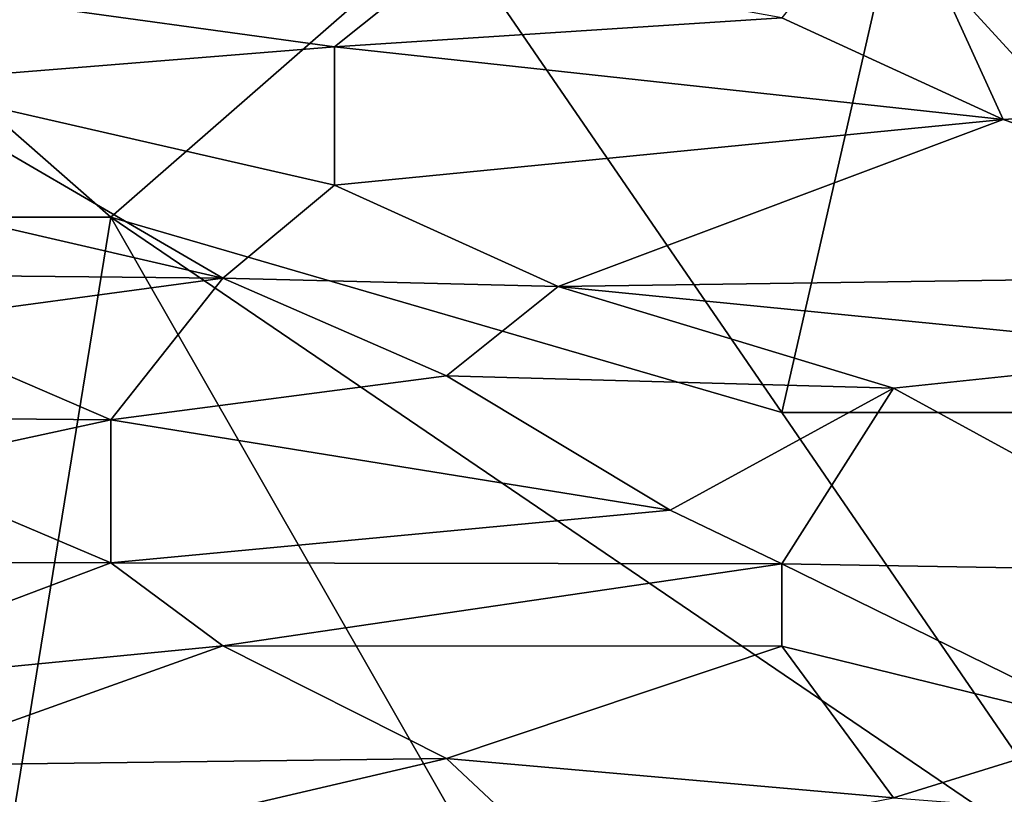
# Model space of a CAD drawing. Extents: x -161 to 11, y -10 to 160.
# Tile 171 of 256: x -0.8123 to -0.773, y 0.2119 to 0.2429. Entities that reach past the tile are written whole.
import ezdxf

# ---------------------------------------------------------------- set-up
doc = ezdxf.new("R2010")
doc.units = 0

msp = doc.modelspace()

# ---------------------------------------------------------------- linework, layer by layer
for points in [[(-0.755039, 0.23997, 0.631644), (-0.763981, 0.253646, 0.658987), (-0.777394, 0.248497, 0.647269)], [(-0.773016, 0.23888, 0.627737), (-0.777394, 0.248497, 0.647269), (-0.781865, 0.242941, 0.63555)], [(-0.777394, 0.248497, 0.647269), (-0.773016, 0.23888, 0.627737), (-0.755039, 0.23997, 0.631644)], [(-0.817633, 0.242787, 0.267922), (-0.826575, 0.246693, 0.26804), (-0.795278, 0.246693, 0.267994)], [(-0.808691, 0.234974, 0.267955), (-0.817633, 0.242787, 0.267922), (-0.795278, 0.246693, 0.267994)], [(-0.781865, 0.227162, 0.268174), (-0.808691, 0.234974, 0.267955), (-0.795278, 0.246693, 0.267994)], [(-0.781865, 0.227162, 0.268174), (-0.795278, 0.246693, 0.267994), (-0.777394, 0.246693, 0.268008)], [(-0.75951, 0.227162, 0.268314), (-0.781865, 0.227162, 0.268174), (-0.777394, 0.246693, 0.268008)], [(-0.741626, 0.246693, 0.268102), (-0.75951, 0.23888, 0.268158), (-0.777394, 0.246693, 0.268008)], [(-0.75951, 0.23888, 0.268158), (-0.75951, 0.227162, 0.268314), (-0.777394, 0.246693, 0.268008)], [(-0.799749, 0.241779, 0.631644), (-0.795278, 0.245358, 0.639456), (-0.817633, 0.244243, 0.63555)], [(-0.781865, 0.242941, 0.63555), (-0.795278, 0.245358, 0.639456), (-0.799749, 0.241779, 0.631644)], [(-0.799749, 0.241779, 0.631644), (-0.817633, 0.244243, 0.63555), (-0.817633, 0.240334, 0.627737)], [(-0.773016, 0.23888, 0.627737), (-0.781865, 0.242941, 0.63555), (-0.799749, 0.241779, 0.631644)], [(-0.822104, 0.234974, 0.267852), (-0.817633, 0.242787, 0.267922), (-0.808691, 0.234974, 0.267955)], [(-0.799749, 0.236247, 0.619925), (-0.799749, 0.241779, 0.631644), (-0.817633, 0.240334, 0.627737)], [(-0.773016, 0.23888, 0.627737), (-0.799749, 0.241779, 0.631644), (-0.799749, 0.236247, 0.619925)], [(-0.831046, 0.238733, 0.623831), (-0.80422, 0.232538, 0.612112), (-0.817633, 0.240334, 0.627737)], [(-0.817633, 0.240334, 0.627737), (-0.80422, 0.232538, 0.612112), (-0.799749, 0.236247, 0.619925)], [(-0.773016, 0.23888, 0.627737), (-0.755039, 0.232706, 0.616019), (-0.755039, 0.23997, 0.631644)], [(-0.831046, 0.238733, 0.623831), (-0.831046, 0.2328, 0.612112), (-0.80422, 0.232538, 0.612112)], [(-0.799749, 0.236247, 0.619925), (-0.790807, 0.232196, 0.612112), (-0.773016, 0.23888, 0.627737)], [(-0.755039, 0.232706, 0.616019), (-0.773016, 0.23888, 0.627737), (-0.790807, 0.232196, 0.612112)], [(-0.799749, 0.236247, 0.619925), (-0.80422, 0.232538, 0.612112), (-0.790807, 0.232196, 0.612112)], [(-0.813162, 0.20763, 0.267933), (-0.822104, 0.234974, 0.267852), (-0.808691, 0.234974, 0.267955)], [(-0.790807, 0.203724, 0.268195), (-0.813162, 0.20763, 0.267933), (-0.808691, 0.234974, 0.267955)], [(-0.808691, 0.234974, 0.267955), (-0.781865, 0.227162, 0.268174), (-0.768452, 0.20763, 0.268421)], [(-0.790807, 0.203724, 0.268195), (-0.808691, 0.234974, 0.267955), (-0.768452, 0.20763, 0.268421)], [(-0.817633, 0.230718, 0.608206), (-0.80422, 0.232538, 0.612112), (-0.831046, 0.2328, 0.612112)], [(-0.790807, 0.232196, 0.612112), (-0.763981, 0.229549, 0.608206), (-0.755039, 0.232706, 0.616019)], [(-0.817633, 0.230718, 0.608206), (-0.808691, 0.226866, 0.600394), (-0.80422, 0.232538, 0.612112)], [(-0.795278, 0.228625, 0.6043), (-0.80422, 0.232538, 0.612112), (-0.808691, 0.226866, 0.600394)], [(-0.80422, 0.232538, 0.612112), (-0.795278, 0.228625, 0.6043), (-0.790807, 0.232196, 0.612112)], [(-0.790807, 0.232196, 0.612112), (-0.795278, 0.228625, 0.6043), (-0.777394, 0.228135, 0.6043)], [(-0.790807, 0.232196, 0.612112), (-0.777394, 0.228135, 0.6043), (-0.763981, 0.229549, 0.608206)], [(-0.817633, 0.230718, 0.608206), (-0.826575, 0.227031, 0.600394), (-0.808691, 0.226866, 0.600394)], [(-0.777394, 0.228135, 0.6043), (-0.763981, 0.220811, 0.588675), (-0.763981, 0.229549, 0.608206)], [(-0.808691, 0.226866, 0.600394), (-0.786336, 0.223255, 0.593315), (-0.795278, 0.228625, 0.6043)], [(-0.795278, 0.228625, 0.6043), (-0.786336, 0.223255, 0.593315), (-0.777394, 0.228135, 0.6043)], [(-0.786336, 0.223255, 0.593315), (-0.781865, 0.221115, 0.588675), (-0.777394, 0.228135, 0.6043)], [(-0.763981, 0.220811, 0.588675), (-0.777394, 0.228135, 0.6043), (-0.781865, 0.221115, 0.588675)], [(-0.826575, 0.227031, 0.600394), (-0.817633, 0.224939, 0.596487), (-0.808691, 0.226866, 0.600394)], [(-0.817633, 0.224939, 0.596487), (-0.808691, 0.22116, 0.588675), (-0.808691, 0.226866, 0.600394)], [(-0.808691, 0.226866, 0.600394), (-0.808691, 0.22116, 0.588675), (-0.786336, 0.223255, 0.593315)], [(-0.75951, 0.227162, 0.268314), (-0.768452, 0.20763, 0.268421), (-0.781865, 0.227162, 0.268174)], [(-0.817633, 0.224939, 0.596487), (-0.822104, 0.221182, 0.588675), (-0.808691, 0.22116, 0.588675)], [(-0.808691, 0.22116, 0.588675), (-0.781865, 0.221115, 0.588675), (-0.786336, 0.223255, 0.593315)], [(-0.822104, 0.221182, 0.588675), (-0.822104, 0.216087, 0.576956), (-0.808691, 0.22116, 0.588675)], [(-0.80422, 0.217837, 0.580862), (-0.808691, 0.22116, 0.588675), (-0.822104, 0.216087, 0.576956)], [(-0.808691, 0.22116, 0.588675), (-0.80422, 0.217837, 0.580862), (-0.781865, 0.221115, 0.588675)], [(-0.80422, 0.217837, 0.580862), (-0.781865, 0.217819, 0.580862), (-0.781865, 0.221115, 0.588675)], [(-0.781865, 0.221115, 0.588675), (-0.768452, 0.214537, 0.57305), (-0.763981, 0.220811, 0.588675)], [(-0.781865, 0.217819, 0.580862), (-0.768452, 0.214537, 0.57305), (-0.781865, 0.221115, 0.588675)], [(-0.80422, 0.217837, 0.580862), (-0.822104, 0.216087, 0.576956), (-0.817633, 0.213055, 0.569144)], [(-0.817633, 0.213055, 0.569144), (-0.795278, 0.21333, 0.569144), (-0.80422, 0.217837, 0.580862)], [(-0.80422, 0.217837, 0.580862), (-0.795278, 0.21333, 0.569144), (-0.781865, 0.217819, 0.580862)], [(-0.777394, 0.211755, 0.565237), (-0.781865, 0.217819, 0.580862), (-0.795278, 0.21333, 0.569144)], [(-0.781865, 0.217819, 0.580862), (-0.777394, 0.211755, 0.565237), (-0.768452, 0.214537, 0.57305)], [(-0.768452, 0.214537, 0.57305), (-0.777394, 0.211755, 0.565237), (-0.750568, 0.209687, 0.561331)], [(-0.817633, 0.213055, 0.569144), (-0.808691, 0.210207, 0.561331), (-0.795278, 0.21333, 0.569144)], [(-0.808691, 0.210207, 0.561331), (-0.817633, 0.213055, 0.569144), (-0.817633, 0.20869, 0.557425)], [(-0.808691, 0.210207, 0.561331), (-0.790807, 0.209144, 0.557425), (-0.795278, 0.21333, 0.569144)], [(-0.795278, 0.21333, 0.569144), (-0.790807, 0.209144, 0.557425), (-0.777394, 0.211755, 0.565237)]]:
    msp.add_3dface(points)

doc.saveas('drawing.dxf')
